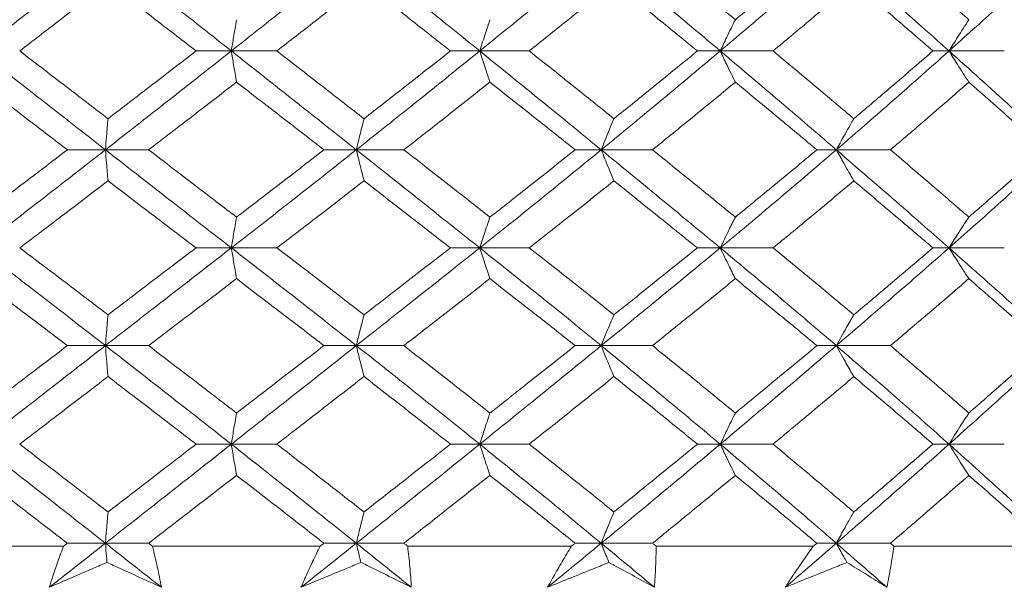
# Model space of a CAD drawing. Header units: inches. Extents: x 1.8 to 28.9, y 1.9 to 20.6.
# Tile 30 of 53: x 16.65 to 17.01, y 9.428 to 9.635. Entities that reach past the tile are written whole.
import ezdxf

# ---------------------------------------------------------------- set-up
doc = ezdxf.new("R2010")
doc.units = ezdxf.units.IN
doc.header["$MEASUREMENT"] = 0

msp = doc.modelspace()

# ---------------------------------------------------------------- linework, layer by layer
at = {"color": 7, "linetype": 'Continuous', "lineweight": 15}
for p, q in [((16.72772, 9.6237), (16.71485, 9.6237)), ((16.72772, 9.6237), (16.74432, 9.6237)), ((16.80769, 9.6237), (16.81839, 9.6237)), ((16.83647, 9.6237), (16.81839, 9.6237)), ((16.90617, 9.6237), (16.89783, 9.6237)), ((16.90617, 9.6237), (16.92545, 9.6237)), ((16.98969, 9.6237), (16.98383, 9.6237)), ((16.98969, 9.6237), (17.00986, 9.6237)), ((16.68175, 9.58761), (16.66786, 9.58761)), ((16.68175, 9.58761), (16.69751, 9.58761)), ((16.77333, 9.58761), (16.76152, 9.58761)), ((16.77333, 9.58761), (16.7907, 9.58761)), ((16.85319, 9.58761), (16.86273, 9.58761)), ((16.88144, 9.58761), (16.86273, 9.58761)), ((16.94855, 9.58761), (16.94143, 9.58761)), ((16.94855, 9.58761), (16.96831, 9.58761)), ((16.72772, 9.55179), (16.71485, 9.55179)), ((16.72772, 9.55179), (16.74432, 9.55179)), ((16.81839, 9.55179), (16.80769, 9.55179)), ((16.81839, 9.55179), (16.83647, 9.55179)), ((16.89783, 9.55179), (16.90617, 9.55179)), ((16.92545, 9.55179), (16.90617, 9.55179)), ((16.98969, 9.55179), (16.98383, 9.55179)), ((16.98969, 9.55179), (17.00986, 9.55179)), ((16.68175, 9.51612), (16.66786, 9.51612)), ((16.68175, 9.51612), (16.69751, 9.51612)), ((16.77333, 9.51612), (16.76152, 9.51612)), ((16.77333, 9.51612), (16.7907, 9.51612)), ((16.86273, 9.51612), (16.85319, 9.51612)), ((16.86273, 9.51612), (16.88144, 9.51612)), ((16.94143, 9.51612), (16.94855, 9.51612)), ((16.96831, 9.51612), (16.94855, 9.51612)), ((16.72772, 9.48015), (16.71485, 9.48015)), ((16.72772, 9.48015), (16.74432, 9.48015)), ((16.81839, 9.48015), (16.80769, 9.48015)), ((16.81839, 9.48015), (16.83647, 9.48015)), ((16.90617, 9.48015), (16.89783, 9.48015)), ((16.90617, 9.48015), (16.92545, 9.48015)), ((16.98383, 9.48015), (16.98969, 9.48015)), ((17.00986, 9.48015), (16.98969, 9.48015)), ((16.66645, 9.44289), (16.60475, 9.44289)), ((16.68175, 9.44398), (16.66786, 9.44398)), ((16.68175, 9.44398), (16.69751, 9.44398)), ((16.76013, 9.44289), (16.69892, 9.44289)), ((16.77333, 9.44398), (16.76152, 9.44398)), ((16.77333, 9.44398), (16.7907, 9.44398)), ((16.85184, 9.44289), (16.79208, 9.44289)), ((16.86273, 9.44398), (16.85319, 9.44398)), ((16.86273, 9.44398), (16.88144, 9.44398)), ((16.94014, 9.44289), (16.88278, 9.44289)), ((16.94855, 9.44398), (16.94143, 9.44398)), ((16.94855, 9.44398), (16.96831, 9.44398)), ((17.02364, 9.44289), (16.96958, 9.44289))]:
    msp.add_line(p, q, dxfattribs=at)
for points, knots in [([(16.68175, 9.65992), (16.67314, 9.65315), (16.65777, 9.64108), (16.64237, 9.62901), (16.6356, 9.6237)], [0, 0, 0, 0, 0.560166, 1, 1, 1, 1]), ([(16.68175, 9.65992), (16.69035, 9.65315), (16.7057, 9.64108), (16.72099, 9.62901), (16.72772, 9.6237)], [0, 0, 0, 0, 0.560166, 1, 1, 1, 1]), ([(16.77333, 9.65992), (16.76484, 9.65315), (16.7497, 9.64108), (16.73443, 9.62901), (16.72772, 9.6237)], [0, 0, 0, 0, 0.560166, 1, 1, 1, 1]), ([(16.77333, 9.65992), (16.78178, 9.65315), (16.79687, 9.64108), (16.81182, 9.62901), (16.81839, 9.6237)], [0, 0, 0, 0, 0.5601662, 1, 1, 1, 1]), ([(16.86273, 9.65992), (16.8545, 9.65315), (16.83982, 9.64108), (16.82494, 9.62901), (16.81839, 9.6237)], [0, 0, 0, 0, 0.560166, 1, 1, 1, 1]), ([(16.86273, 9.65992), (16.8709, 9.65315), (16.8855, 9.64108), (16.89986, 9.62901), (16.90617, 9.6237)], [0, 0, 0, 0, 0.5601662, 1, 1, 1, 1]), ([(16.88144, 9.65992), (16.88712, 9.65529), (16.89726, 9.64702), (16.90728, 9.63875), (16.91169, 9.63511)], [0, 0, 0, 0, 0.560066, 1, 1, 1, 1]), ([(16.94855, 9.65992), (16.94071, 9.65315), (16.92673, 9.64108), (16.91245, 9.62901), (16.90617, 9.6237)], [0, 0, 0, 0, 0.560166, 1, 1, 1, 1]), ([(16.94143, 9.65992), (16.93592, 9.65529), (16.92607, 9.64702), (16.91609, 9.63875), (16.91169, 9.63511)], [0, 0, 0, 0, 0.560066, 1, 1, 1, 1]), ([(16.94855, 9.65992), (16.95632, 9.65315), (16.97019, 9.64108), (16.98373, 9.62901), (16.98969, 9.6237)], [0, 0, 0, 0, 0.560166, 1, 1, 1, 1]), ([(16.96831, 9.65992), (16.97369, 9.65529), (16.98331, 9.64702), (16.99276, 9.63875), (16.99692, 9.63511)], [0, 0, 0, 0, 0.560066, 1, 1, 1, 1]), ([(17.02943, 9.65992), (17.02211, 9.65315), (17.00904, 9.64108), (16.9956, 9.62901), (16.98969, 9.6237)], [0, 0, 0, 0, 0.560166, 1, 1, 1, 1]), ([(16.68269, 9.6485), (16.67668, 9.64387), (16.66594, 9.6356), (16.65518, 9.62734), (16.65045, 9.6237)], [0, 0, 0, 0, 0.560157, 1, 1, 1, 1]), ([(16.68269, 9.6485), (16.6887, 9.64387), (16.69943, 9.6356), (16.71014, 9.62734), (16.71485, 9.6237)], [0, 0, 0, 0, 0.560157, 1, 1, 1, 1]), ([(16.77614, 9.6485), (16.77021, 9.64387), (16.75963, 9.6356), (16.749, 9.62734), (16.74432, 9.6237)], [0, 0, 0, 0, 0.560157, 1, 1, 1, 1]), ([(16.77614, 9.6485), (16.78205, 9.64387), (16.7926, 9.6356), (16.80308, 9.62734), (16.80769, 9.6237)], [0, 0, 0, 0, 0.560157, 1, 1, 1, 1]), ([(16.86736, 9.6485), (16.86162, 9.64387), (16.85137, 9.6356), (16.84102, 9.62734), (16.83647, 9.6237)], [0, 0, 0, 0, 0.560157, 1, 1, 1, 1]), ([(16.86736, 9.6485), (16.87308, 9.64387), (16.88329, 9.6356), (16.89339, 9.62734), (16.89783, 9.6237)], [0, 0, 0, 0, 0.560157, 1, 1, 1, 1]), ([(16.95493, 9.6485), (16.94947, 9.64387), (16.93971, 9.6356), (16.92981, 9.62734), (16.92545, 9.6237)], [0, 0, 0, 0, 0.560157, 1, 1, 1, 1]), ([(16.95493, 9.6485), (16.96037, 9.64387), (16.97007, 9.6356), (16.97963, 9.62734), (16.98383, 9.6237)], [0, 0, 0, 0, 0.560157, 1, 1, 1, 1]), ([(16.7296, 9.63511), (16.72942, 9.63405), (16.72906, 9.63192), (16.72843, 9.62813), (16.72799, 9.62537), (16.72772, 9.6237)], [0, 0, 0, 0, 0.284098, 0.568196, 1, 1, 1, 1]), ([(16.81839, 9.6237), (16.81874, 9.6248), (16.81944, 9.62699), (16.82068, 9.63081), (16.82158, 9.63349), (16.82212, 9.63511)], [0, 0, 0, 0, 0.284098, 0.568196, 1, 1, 1, 1]), ([(16.91169, 9.63511), (16.91117, 9.63405), (16.91011, 9.63192), (16.90827, 9.62813), (16.90696, 9.62537), (16.90617, 9.6237)], [0, 0, 0, 0, 0.284098, 0.568196, 1, 1, 1, 1]), ([(16.99692, 9.63511), (16.99623, 9.63405), (16.99484, 9.63192), (16.99243, 9.62813), (16.99072, 9.62537), (16.98969, 9.6237)], [0, 0, 0, 0, 0.2840981, 0.5681962, 1, 1, 1, 1]), ([(16.6356, 9.6237), (16.64422, 9.61695), (16.65961, 9.6049), (16.67499, 9.59289), (16.68175, 9.58761)], [0, 0, 0, 0, 0.560594, 1, 1, 1, 1]), ([(16.65045, 9.6237), (16.65648, 9.61908), (16.66723, 9.61083), (16.67797, 9.60259), (16.68269, 9.59897)], [0, 0, 0, 0, 0.560356, 1, 1, 1, 1]), ([(16.72772, 9.6237), (16.71915, 9.61695), (16.70388, 9.6049), (16.68851, 9.59289), (16.68175, 9.58761)], [0, 0, 0, 0, 0.560594, 1, 1, 1, 1]), ([(16.71485, 9.6237), (16.70885, 9.61908), (16.69815, 9.61083), (16.68741, 9.60259), (16.68269, 9.59897)], [0, 0, 0, 0, 0.560356, 1, 1, 1, 1]), ([(16.7296, 9.61231), (16.72942, 9.61337), (16.72906, 9.61549), (16.72843, 9.61928), (16.72799, 9.62204), (16.72772, 9.6237)], [0, 0, 0, 0, 0.284211, 0.568422, 1, 1, 1, 1]), ([(16.72772, 9.6237), (16.73627, 9.61695), (16.75151, 9.6049), (16.76667, 9.59289), (16.77333, 9.58761)], [0, 0, 0, 0, 0.560594, 1, 1, 1, 1]), ([(16.74432, 9.6237), (16.75027, 9.61908), (16.7609, 9.61083), (16.77148, 9.60259), (16.77614, 9.59897)], [0, 0, 0, 0, 0.560356, 1, 1, 1, 1]), ([(16.81839, 9.6237), (16.81002, 9.61695), (16.79508, 9.6049), (16.77997, 9.59289), (16.77333, 9.58761)], [0, 0, 0, 0, 0.5605943, 1, 1, 1, 1]), ([(16.80769, 9.6237), (16.80182, 9.61908), (16.79134, 9.61083), (16.78078, 9.60259), (16.77614, 9.59897)], [0, 0, 0, 0, 0.560356, 1, 1, 1, 1]), ([(16.81839, 9.6237), (16.81874, 9.62261), (16.81944, 9.62041), (16.82068, 9.6166), (16.82158, 9.61392), (16.82212, 9.61231)], [0, 0, 0, 0, 0.284211, 0.568422, 1, 1, 1, 1]), ([(16.81839, 9.6237), (16.82672, 9.61695), (16.84159, 9.6049), (16.85627, 9.59289), (16.86273, 9.58761)], [0, 0, 0, 0, 0.5605943, 1, 1, 1, 1]), ([(16.83647, 9.6237), (16.84226, 9.61908), (16.8526, 9.61083), (16.86286, 9.60259), (16.86736, 9.59897)], [0, 0, 0, 0, 0.560356, 1, 1, 1, 1]), ([(16.90617, 9.6237), (16.89813, 9.61695), (16.88377, 9.6049), (16.86915, 9.59289), (16.86273, 9.58761)], [0, 0, 0, 0, 0.560594, 1, 1, 1, 1]), ([(16.89783, 9.6237), (16.89217, 9.61908), (16.88208, 9.61083), (16.87186, 9.60259), (16.86736, 9.59897)], [0, 0, 0, 0, 0.560356, 1, 1, 1, 1]), ([(16.91169, 9.61231), (16.91117, 9.61337), (16.91011, 9.61549), (16.90827, 9.61928), (16.90696, 9.62204), (16.90617, 9.6237)], [0, 0, 0, 0, 0.284211, 0.568422, 1, 1, 1, 1]), ([(16.90617, 9.6237), (16.91416, 9.61695), (16.92842, 9.6049), (16.9424, 9.59289), (16.94855, 9.58761)], [0, 0, 0, 0, 0.5605943, 1, 1, 1, 1]), ([(16.92545, 9.6237), (16.93099, 9.61908), (16.94088, 9.61083), (16.95064, 9.60259), (16.95493, 9.59897)], [0, 0, 0, 0, 0.560356, 1, 1, 1, 1]), ([(16.98969, 9.6237), (16.9821, 9.61695), (16.96855, 9.6049), (16.95465, 9.59289), (16.94855, 9.58761)], [0, 0, 0, 0, 0.5605943, 1, 1, 1, 1]), ([(16.98383, 9.6237), (16.97848, 9.61908), (16.96892, 9.61083), (16.95921, 9.60259), (16.95493, 9.59897)], [0, 0, 0, 0, 0.5603557, 1, 1, 1, 1]), ([(16.99692, 9.61231), (16.99622, 9.61337), (16.99484, 9.61549), (16.99243, 9.61928), (16.99072, 9.62204), (16.98969, 9.6237)], [0, 0, 0, 0, 0.284211, 0.568422, 1, 1, 1, 1]), ([(16.98969, 9.6237), (16.99721, 9.61695), (17.01063, 9.6049), (17.02369, 9.59289), (17.02943, 9.58761)], [0, 0, 0, 0, 0.560594, 1, 1, 1, 1]), ([(16.6356, 9.61231), (16.64163, 9.60769), (16.65238, 9.59945), (16.66313, 9.59123), (16.66786, 9.58761)], [0, 0, 0, 0, 0.560447, 1, 1, 1, 1]), ([(16.7296, 9.61231), (16.72362, 9.60769), (16.71294, 9.59945), (16.70222, 9.59123), (16.69751, 9.58761)], [0, 0, 0, 0, 0.560447, 1, 1, 1, 1]), ([(16.7296, 9.61231), (16.73557, 9.60769), (16.74623, 9.59945), (16.75685, 9.59123), (16.76152, 9.58761)], [0, 0, 0, 0, 0.560447, 1, 1, 1, 1]), ([(16.82212, 9.61231), (16.81627, 9.60769), (16.80584, 9.59945), (16.79532, 9.59123), (16.7907, 9.58761)], [0, 0, 0, 0, 0.560447, 1, 1, 1, 1]), ([(16.82212, 9.61231), (16.82794, 9.60769), (16.83834, 9.59945), (16.84866, 9.59123), (16.85319, 9.58761)], [0, 0, 0, 0, 0.560447, 1, 1, 1, 1]), ([(16.91169, 9.61231), (16.90608, 9.60769), (16.89606, 9.59945), (16.88591, 9.59123), (16.88144, 9.58761)], [0, 0, 0, 0, 0.560447, 1, 1, 1, 1]), ([(16.91169, 9.61231), (16.91728, 9.60769), (16.92725, 9.59945), (16.9371, 9.59123), (16.94143, 9.58761)], [0, 0, 0, 0, 0.560447, 1, 1, 1, 1]), ([(16.99692, 9.61231), (16.99162, 9.60769), (16.98217, 9.59945), (16.97254, 9.59123), (16.96831, 9.58761)], [0, 0, 0, 0, 0.560447, 1, 1, 1, 1]), ([(16.99692, 9.61231), (17.00218, 9.60769), (17.01157, 9.59945), (17.0208, 9.59123), (17.02485, 9.58761)], [0, 0, 0, 0, 0.560447, 1, 1, 1, 1]), ([(16.68269, 9.59897), (16.6826, 9.5979), (16.68242, 9.59578), (16.68211, 9.59201), (16.68189, 9.58926), (16.68175, 9.58761)], [0, 0, 0, 0, 0.284599, 0.569198, 1, 1, 1, 1]), ([(16.77614, 9.59897), (16.77587, 9.5979), (16.77533, 9.59578), (16.77439, 9.59201), (16.77373, 9.58926), (16.77333, 9.58761)], [0, 0, 0, 0, 0.284599, 0.569198, 1, 1, 1, 1]), ([(16.86273, 9.58761), (16.86316, 9.5887), (16.86404, 9.59089), (16.86558, 9.59469), (16.86669, 9.59736), (16.86736, 9.59897)], [0, 0, 0, 0, 0.284599, 0.569198, 1, 1, 1, 1]), ([(16.95493, 9.59897), (16.95432, 9.5979), (16.9531, 9.59578), (16.95097, 9.59201), (16.94946, 9.58926), (16.94855, 9.58761)], [0, 0, 0, 0, 0.284599, 0.569198, 1, 1, 1, 1]), ([(16.68175, 9.58761), (16.67314, 9.5809), (16.65778, 9.56893), (16.64237, 9.55702), (16.6356, 9.55179)], [0, 0, 0, 0, 0.5610212, 1, 1, 1, 1]), ([(16.66786, 9.58761), (16.66184, 9.58301), (16.6511, 9.57481), (16.64033, 9.56663), (16.6356, 9.56304)], [0, 0, 0, 0, 0.560645, 1, 1, 1, 1]), ([(16.68269, 9.57628), (16.6826, 9.57734), (16.68242, 9.57946), (16.68211, 9.58322), (16.68189, 9.58596), (16.68175, 9.58761)], [0, 0, 0, 0, 0.284841, 0.569681, 1, 1, 1, 1]), ([(16.68175, 9.58761), (16.69036, 9.5809), (16.70569, 9.56893), (16.721, 9.55702), (16.72772, 9.55179)], [0, 0, 0, 0, 0.561021, 1, 1, 1, 1]), ([(16.69751, 9.58761), (16.70351, 9.58301), (16.71422, 9.57481), (16.7249, 9.56663), (16.7296, 9.56304)], [0, 0, 0, 0, 0.560645, 1, 1, 1, 1]), ([(16.77333, 9.58761), (16.76484, 9.5809), (16.74971, 9.56893), (16.73443, 9.55702), (16.72772, 9.55179)], [0, 0, 0, 0, 0.561021, 1, 1, 1, 1]), ([(16.76152, 9.58761), (16.75557, 9.58301), (16.74497, 9.57481), (16.73429, 9.56663), (16.7296, 9.56304)], [0, 0, 0, 0, 0.560645, 1, 1, 1, 1]), ([(16.77614, 9.57628), (16.77587, 9.57734), (16.77533, 9.57946), (16.77439, 9.58322), (16.77373, 9.58596), (16.77333, 9.58761)], [0, 0, 0, 0, 0.284841, 0.569681, 1, 1, 1, 1]), ([(16.77333, 9.58761), (16.78178, 9.5809), (16.79686, 9.56893), (16.81182, 9.55702), (16.81839, 9.55179)], [0, 0, 0, 0, 0.561021, 1, 1, 1, 1]), ([(16.7907, 9.58761), (16.79659, 9.58301), (16.80709, 9.57481), (16.81753, 9.56663), (16.82212, 9.56304)], [0, 0, 0, 0, 0.560645, 1, 1, 1, 1]), ([(16.86273, 9.58761), (16.8545, 9.5809), (16.83984, 9.56893), (16.82493, 9.55702), (16.81839, 9.55179)], [0, 0, 0, 0, 0.561021, 1, 1, 1, 1]), ([(16.85319, 9.58761), (16.84741, 9.58301), (16.83711, 9.57481), (16.82669, 9.56663), (16.82212, 9.56304)], [0, 0, 0, 0, 0.560645, 1, 1, 1, 1]), ([(16.86273, 9.58761), (16.86316, 9.58652), (16.86404, 9.58433), (16.86558, 9.58054), (16.86669, 9.57788), (16.86736, 9.57628)], [0, 0, 0, 0, 0.284841, 0.569681, 1, 1, 1, 1]), ([(16.86273, 9.58761), (16.87091, 9.5809), (16.88549, 9.56893), (16.89986, 9.55702), (16.90617, 9.55179)], [0, 0, 0, 0, 0.5610212, 1, 1, 1, 1]), ([(16.88144, 9.58761), (16.88712, 9.58301), (16.89726, 9.57481), (16.90729, 9.56663), (16.91169, 9.56304)], [0, 0, 0, 0, 0.560645, 1, 1, 1, 1]), ([(16.94855, 9.58761), (16.94071, 9.5809), (16.92674, 9.56893), (16.91245, 9.55702), (16.90617, 9.55179)], [0, 0, 0, 0, 0.561021, 1, 1, 1, 1]), ([(16.94143, 9.58761), (16.93592, 9.58301), (16.92607, 9.57481), (16.91608, 9.56663), (16.91169, 9.56304)], [0, 0, 0, 0, 0.560645, 1, 1, 1, 1]), ([(16.95493, 9.57628), (16.95432, 9.57734), (16.9531, 9.57946), (16.95097, 9.58322), (16.94946, 9.58596), (16.94855, 9.58761)], [0, 0, 0, 0, 0.284841, 0.569681, 1, 1, 1, 1]), ([(16.94855, 9.58761), (16.95632, 9.5809), (16.97018, 9.56893), (16.98374, 9.55702), (16.98969, 9.55179)], [0, 0, 0, 0, 0.5610212, 1, 1, 1, 1]), ([(16.96831, 9.58761), (16.9737, 9.58301), (16.9833, 9.57481), (16.99276, 9.56663), (16.99692, 9.56304)], [0, 0, 0, 0, 0.560645, 1, 1, 1, 1]), ([(17.02943, 9.58761), (17.02211, 9.5809), (17.00905, 9.56893), (16.9956, 9.55702), (16.98969, 9.55179)], [0, 0, 0, 0, 0.561021, 1, 1, 1, 1]), ([(17.02485, 9.58761), (17.01968, 9.58301), (17.01046, 9.57481), (17.00105, 9.56663), (16.99692, 9.56304)], [0, 0, 0, 0, 0.560645, 1, 1, 1, 1]), ([(16.68269, 9.57628), (16.67668, 9.5717), (16.66595, 9.56352), (16.65518, 9.55537), (16.65045, 9.55179)], [0, 0, 0, 0, 0.560736, 1, 1, 1, 1]), ([(16.68269, 9.57628), (16.68871, 9.5717), (16.69943, 9.56352), (16.71014, 9.55537), (16.71485, 9.55179)], [0, 0, 0, 0, 0.560736, 1, 1, 1, 1]), ([(16.77614, 9.57628), (16.77021, 9.5717), (16.75964, 9.56352), (16.74899, 9.55537), (16.74432, 9.55179)], [0, 0, 0, 0, 0.560736, 1, 1, 1, 1]), ([(16.77614, 9.57628), (16.78205, 9.5717), (16.79259, 9.56352), (16.80309, 9.55537), (16.80769, 9.55179)], [0, 0, 0, 0, 0.560736, 1, 1, 1, 1]), ([(16.86736, 9.57628), (16.86162, 9.5717), (16.85138, 9.56352), (16.84102, 9.55537), (16.83647, 9.55179)], [0, 0, 0, 0, 0.560736, 1, 1, 1, 1]), ([(16.86736, 9.57628), (16.87308, 9.5717), (16.88328, 9.56352), (16.89339, 9.55537), (16.89783, 9.55179)], [0, 0, 0, 0, 0.560736, 1, 1, 1, 1]), ([(16.95493, 9.57628), (16.94947, 9.5717), (16.93971, 9.56352), (16.9298, 9.55537), (16.92545, 9.55179)], [0, 0, 0, 0, 0.560736, 1, 1, 1, 1]), ([(16.95493, 9.57628), (16.96037, 9.5717), (16.97007, 9.56352), (16.97963, 9.55537), (16.98383, 9.55179)], [0, 0, 0, 0, 0.560736, 1, 1, 1, 1]), ([(16.7296, 9.56304), (16.72942, 9.56199), (16.72906, 9.55988), (16.72843, 9.55614), (16.72799, 9.55342), (16.72772, 9.55179)], [0, 0, 0, 0, 0.285509, 0.571018, 1, 1, 1, 1]), ([(16.82212, 9.56304), (16.82176, 9.56199), (16.82104, 9.55988), (16.8198, 9.55614), (16.81892, 9.55342), (16.81839, 9.55179)], [0, 0, 0, 0, 0.285509, 0.571018, 1, 1, 1, 1]), ([(16.90617, 9.55179), (16.90669, 9.55287), (16.90773, 9.55505), (16.90957, 9.55881), (16.9109, 9.56145), (16.91169, 9.56304)], [0, 0, 0, 0, 0.2855093, 0.5710185, 1, 1, 1, 1]), ([(16.99692, 9.56304), (16.99622, 9.56199), (16.99484, 9.55988), (16.99242, 9.55614), (16.99071, 9.55342), (16.98969, 9.55179)], [0, 0, 0, 0, 0.285509, 0.571018, 1, 1, 1, 1]), ([(16.6356, 9.55179), (16.64422, 9.54515), (16.65963, 9.53329), (16.67498, 9.52138), (16.68175, 9.51612)], [0, 0, 0, 0, 0.5590747, 1, 1, 1, 1]), ([(16.65045, 9.55179), (16.65647, 9.54724), (16.66723, 9.53912), (16.67797, 9.53098), (16.68269, 9.5274)], [0, 0, 0, 0, 0.559555, 1, 1, 1, 1]), ([(16.72772, 9.55179), (16.71916, 9.54515), (16.70385, 9.53329), (16.68851, 9.52138), (16.68175, 9.51612)], [0, 0, 0, 0, 0.559075, 1, 1, 1, 1]), ([(16.71485, 9.55179), (16.70885, 9.54724), (16.69814, 9.53912), (16.68742, 9.53098), (16.68269, 9.5274)], [0, 0, 0, 0, 0.559555, 1, 1, 1, 1]), ([(16.7296, 9.54057), (16.72942, 9.54162), (16.72906, 9.54372), (16.72843, 9.54745), (16.72799, 9.55016), (16.72772, 9.55179)], [0, 0, 0, 0, 0.285861, 0.571724, 1, 1, 1, 1]), ([(16.72772, 9.55179), (16.73626, 9.54515), (16.75153, 9.53329), (16.76666, 9.52138), (16.77333, 9.51612)], [0, 0, 0, 0, 0.5590747, 1, 1, 1, 1]), ([(16.74432, 9.55179), (16.75027, 9.54724), (16.76091, 9.53912), (16.77148, 9.53098), (16.77614, 9.5274)], [0, 0, 0, 0, 0.559555, 1, 1, 1, 1]), ([(16.81839, 9.55179), (16.81002, 9.54515), (16.79506, 9.53329), (16.77998, 9.52138), (16.77333, 9.51612)], [0, 0, 0, 0, 0.559075, 1, 1, 1, 1]), ([(16.80769, 9.55179), (16.80182, 9.54724), (16.79133, 9.53912), (16.78078, 9.53098), (16.77614, 9.5274)], [0, 0, 0, 0, 0.559555, 1, 1, 1, 1]), ([(16.82212, 9.54057), (16.82176, 9.54162), (16.82104, 9.54372), (16.8198, 9.54745), (16.81892, 9.55016), (16.81839, 9.55179)], [0, 0, 0, 0, 0.2858615, 0.5717236, 1, 1, 1, 1]), ([(16.81839, 9.55179), (16.82671, 9.54515), (16.84161, 9.53329), (16.85627, 9.52138), (16.86273, 9.51612)], [0, 0, 0, 0, 0.559075, 1, 1, 1, 1]), ([(16.83647, 9.55179), (16.84226, 9.54724), (16.85261, 9.53912), (16.86285, 9.53098), (16.86736, 9.5274)], [0, 0, 0, 0, 0.559555, 1, 1, 1, 1]), ([(16.90617, 9.55179), (16.89813, 9.54515), (16.88375, 9.53329), (16.86916, 9.52138), (16.86273, 9.51612)], [0, 0, 0, 0, 0.559075, 1, 1, 1, 1]), ([(16.89783, 9.55179), (16.89217, 9.54724), (16.88207, 9.53912), (16.87186, 9.53098), (16.86736, 9.5274)], [0, 0, 0, 0, 0.559555, 1, 1, 1, 1]), ([(16.90617, 9.55179), (16.90669, 9.5507), (16.90774, 9.54853), (16.90957, 9.54478), (16.9109, 9.54215), (16.91169, 9.54057)], [0, 0, 0, 0, 0.285862, 0.571724, 1, 1, 1, 1]), ([(16.90617, 9.55179), (16.91416, 9.54515), (16.92844, 9.53329), (16.94239, 9.52138), (16.94855, 9.51612)], [0, 0, 0, 0, 0.559075, 1, 1, 1, 1]), ([(16.92545, 9.55179), (16.93099, 9.54724), (16.94089, 9.53912), (16.95064, 9.53098), (16.95493, 9.5274)], [0, 0, 0, 0, 0.559555, 1, 1, 1, 1]), ([(16.98969, 9.55179), (16.9821, 9.54515), (16.96853, 9.53329), (16.95466, 9.52138), (16.94855, 9.51612)], [0, 0, 0, 0, 0.559075, 1, 1, 1, 1]), ([(16.98383, 9.55179), (16.97848, 9.54724), (16.96892, 9.53912), (16.95921, 9.53098), (16.95493, 9.5274)], [0, 0, 0, 0, 0.559555, 1, 1, 1, 1]), ([(16.99692, 9.54057), (16.99622, 9.54162), (16.99483, 9.54372), (16.99242, 9.54745), (16.99071, 9.55016), (16.98969, 9.55179)], [0, 0, 0, 0, 0.2858615, 0.5717236, 1, 1, 1, 1]), ([(16.98969, 9.55179), (16.9972, 9.54515), (17.01064, 9.53329), (17.02368, 9.52138), (17.02943, 9.51612)], [0, 0, 0, 0, 0.559075, 1, 1, 1, 1]), ([(16.6356, 9.54057), (16.64162, 9.53602), (16.65239, 9.52789), (16.66313, 9.51972), (16.66786, 9.51612)], [0, 0, 0, 0, 0.559215, 1, 1, 1, 1]), ([(16.7296, 9.54057), (16.72362, 9.53602), (16.71293, 9.52789), (16.70223, 9.51972), (16.69751, 9.51612)], [0, 0, 0, 0, 0.559215, 1, 1, 1, 1]), ([(16.7296, 9.54057), (16.73557, 9.53602), (16.74624, 9.52789), (16.75685, 9.51972), (16.76152, 9.51612)], [0, 0, 0, 0, 0.559215, 1, 1, 1, 1]), ([(16.82212, 9.54057), (16.81628, 9.53602), (16.80583, 9.52789), (16.79533, 9.51972), (16.7907, 9.51612)], [0, 0, 0, 0, 0.559215, 1, 1, 1, 1]), ([(16.82212, 9.54057), (16.82794, 9.53602), (16.83835, 9.52789), (16.84865, 9.51972), (16.85319, 9.51612)], [0, 0, 0, 0, 0.559215, 1, 1, 1, 1]), ([(16.91169, 9.54057), (16.90608, 9.53602), (16.89605, 9.52789), (16.88591, 9.51972), (16.88144, 9.51612)], [0, 0, 0, 0, 0.559215, 1, 1, 1, 1]), ([(16.91169, 9.54057), (16.91728, 9.53602), (16.92727, 9.52789), (16.9371, 9.51972), (16.94143, 9.51612)], [0, 0, 0, 0, 0.559215, 1, 1, 1, 1]), ([(16.99692, 9.54057), (16.99162, 9.53602), (16.98215, 9.52789), (16.97255, 9.51972), (16.96831, 9.51612)], [0, 0, 0, 0, 0.559215, 1, 1, 1, 1]), ([(16.99692, 9.54057), (17.00217, 9.53602), (17.01158, 9.52789), (17.02079, 9.51972), (17.02485, 9.51612)], [0, 0, 0, 0, 0.559215, 1, 1, 1, 1]), ([(16.68269, 9.5274), (16.6826, 9.52634), (16.68242, 9.52424), (16.68211, 9.52049), (16.68188, 9.51776), (16.68175, 9.51612)], [0, 0, 0, 0, 0.285309, 0.570618, 1, 1, 1, 1]), ([(16.77614, 9.5274), (16.77587, 9.52634), (16.77533, 9.52424), (16.77439, 9.52049), (16.77372, 9.51776), (16.77333, 9.51612)], [0, 0, 0, 0, 0.2853089, 0.5706178, 1, 1, 1, 1]), ([(16.86736, 9.5274), (16.86692, 9.52634), (16.86603, 9.52424), (16.86448, 9.52049), (16.86339, 9.51776), (16.86273, 9.51612)], [0, 0, 0, 0, 0.285309, 0.570618, 1, 1, 1, 1]), ([(16.94855, 9.51612), (16.94915, 9.51721), (16.95035, 9.51939), (16.95248, 9.52316), (16.95401, 9.52581), (16.95493, 9.5274)], [0, 0, 0, 0, 0.285309, 0.570618, 1, 1, 1, 1]), ([(16.68175, 9.51612), (16.67315, 9.50943), (16.65776, 9.49746), (16.64238, 9.48544), (16.6356, 9.48015)], [0, 0, 0, 0, 0.559203, 1, 1, 1, 1]), ([(16.66786, 9.51612), (16.66184, 9.51154), (16.65108, 9.50335), (16.64034, 9.49513), (16.6356, 9.49151)], [0, 0, 0, 0, 0.559413, 1, 1, 1, 1]), ([(16.68269, 9.50481), (16.6826, 9.50587), (16.68242, 9.50799), (16.68211, 9.51175), (16.68189, 9.51448), (16.68175, 9.51612)], [0, 0, 0, 0, 0.285003, 0.570006, 1, 1, 1, 1]), ([(16.68175, 9.51612), (16.69035, 9.50943), (16.70572, 9.49746), (16.72099, 9.48544), (16.72772, 9.48015)], [0, 0, 0, 0, 0.559203, 1, 1, 1, 1]), ([(16.69751, 9.51612), (16.70351, 9.51154), (16.71423, 9.50335), (16.7249, 9.49513), (16.7296, 9.49151)], [0, 0, 0, 0, 0.559413, 1, 1, 1, 1]), ([(16.77333, 9.51612), (16.76485, 9.50943), (16.74968, 9.49746), (16.73444, 9.48544), (16.72772, 9.48015)], [0, 0, 0, 0, 0.559203, 1, 1, 1, 1]), ([(16.76152, 9.51612), (16.75558, 9.51154), (16.74495, 9.50335), (16.7343, 9.49513), (16.7296, 9.49151)], [0, 0, 0, 0, 0.559413, 1, 1, 1, 1]), ([(16.77614, 9.50481), (16.77587, 9.50587), (16.77533, 9.50799), (16.77439, 9.51175), (16.77373, 9.51448), (16.77333, 9.51612)], [0, 0, 0, 0, 0.285003, 0.570006, 1, 1, 1, 1]), ([(16.77333, 9.51612), (16.78178, 9.50943), (16.79689, 9.49746), (16.81181, 9.48544), (16.81839, 9.48015)], [0, 0, 0, 0, 0.559203, 1, 1, 1, 1]), ([(16.7907, 9.51612), (16.79658, 9.51154), (16.8071, 9.50335), (16.81753, 9.49513), (16.82212, 9.49151)], [0, 0, 0, 0, 0.559413, 1, 1, 1, 1]), ([(16.86273, 9.51612), (16.85451, 9.50943), (16.83981, 9.49746), (16.82494, 9.48544), (16.81839, 9.48015)], [0, 0, 0, 0, 0.559203, 1, 1, 1, 1]), ([(16.85319, 9.51612), (16.84742, 9.51154), (16.8371, 9.50335), (16.8267, 9.49513), (16.82212, 9.49151)], [0, 0, 0, 0, 0.559413, 1, 1, 1, 1]), ([(16.86736, 9.50481), (16.86692, 9.50587), (16.86603, 9.50799), (16.86448, 9.51175), (16.86339, 9.51448), (16.86273, 9.51612)], [0, 0, 0, 0, 0.285003, 0.570006, 1, 1, 1, 1]), ([(16.86273, 9.51612), (16.8709, 9.50943), (16.88551, 9.49746), (16.89985, 9.48544), (16.90617, 9.48015)], [0, 0, 0, 0, 0.559203, 1, 1, 1, 1]), ([(16.88144, 9.51612), (16.88712, 9.51154), (16.89727, 9.50335), (16.90728, 9.49513), (16.91169, 9.49151)], [0, 0, 0, 0, 0.559413, 1, 1, 1, 1]), ([(16.94855, 9.51612), (16.94072, 9.50943), (16.92672, 9.49746), (16.91246, 9.48544), (16.90617, 9.48015)], [0, 0, 0, 0, 0.559203, 1, 1, 1, 1]), ([(16.94143, 9.51612), (16.93592, 9.51154), (16.92606, 9.50335), (16.91609, 9.49513), (16.91169, 9.49151)], [0, 0, 0, 0, 0.559413, 1, 1, 1, 1]), ([(16.94855, 9.51612), (16.94915, 9.51503), (16.95035, 9.51285), (16.95248, 9.50907), (16.95401, 9.50641), (16.95493, 9.50481)], [0, 0, 0, 0, 0.285003, 0.5700061, 1, 1, 1, 1]), ([(16.94855, 9.51612), (16.95631, 9.50943), (16.9702, 9.49746), (16.98373, 9.48544), (16.98969, 9.48015)], [0, 0, 0, 0, 0.559203, 1, 1, 1, 1]), ([(16.96831, 9.51612), (16.97369, 9.51154), (16.98331, 9.50335), (16.99275, 9.49513), (16.99692, 9.49151)], [0, 0, 0, 0, 0.559413, 1, 1, 1, 1]), ([(17.02943, 9.51612), (17.02212, 9.50943), (17.00903, 9.49746), (16.99561, 9.48544), (16.98969, 9.48015)], [0, 0, 0, 0, 0.559203, 1, 1, 1, 1]), ([(17.02485, 9.51612), (17.01968, 9.51154), (17.01045, 9.50335), (17.00105, 9.49513), (16.99692, 9.49151)], [0, 0, 0, 0, 0.559413, 1, 1, 1, 1]), ([(16.68269, 9.50481), (16.67668, 9.50022), (16.66593, 9.492), (16.65519, 9.48377), (16.65045, 9.48015)], [0, 0, 0, 0, 0.559504, 1, 1, 1, 1]), ([(16.68269, 9.50481), (16.6887, 9.50022), (16.69944, 9.492), (16.71013, 9.48377), (16.71485, 9.48015)], [0, 0, 0, 0, 0.559504, 1, 1, 1, 1]), ([(16.77614, 9.50481), (16.77021, 9.50022), (16.75963, 9.492), (16.749, 9.48377), (16.74432, 9.48015)], [0, 0, 0, 0, 0.559504, 1, 1, 1, 1]), ([(16.77614, 9.50481), (16.78205, 9.50022), (16.79261, 9.492), (16.80308, 9.48377), (16.80769, 9.48015)], [0, 0, 0, 0, 0.559504, 1, 1, 1, 1]), ([(16.86736, 9.50481), (16.86162, 9.50022), (16.85137, 9.492), (16.84102, 9.48377), (16.83647, 9.48015)], [0, 0, 0, 0, 0.559504, 1, 1, 1, 1]), ([(16.86736, 9.50481), (16.87308, 9.50022), (16.8833, 9.492), (16.89339, 9.48377), (16.89783, 9.48015)], [0, 0, 0, 0, 0.559504, 1, 1, 1, 1]), ([(16.95493, 9.50481), (16.94947, 9.50022), (16.9397, 9.492), (16.92981, 9.48377), (16.92545, 9.48015)], [0, 0, 0, 0, 0.559504, 1, 1, 1, 1]), ([(16.95493, 9.50481), (16.96037, 9.50022), (16.97008, 9.492), (16.97962, 9.48377), (16.98383, 9.48015)], [0, 0, 0, 0, 0.559504, 1, 1, 1, 1]), ([(16.7296, 9.49151), (16.72942, 9.49045), (16.72906, 9.48833), (16.72843, 9.48456), (16.72799, 9.4818), (16.72772, 9.48015)], [0, 0, 0, 0, 0.2844746, 0.5689492, 1, 1, 1, 1]), ([(16.82212, 9.49151), (16.82176, 9.49045), (16.82105, 9.48833), (16.8198, 9.48456), (16.81892, 9.4818), (16.81839, 9.48015)], [0, 0, 0, 0, 0.284475, 0.568949, 1, 1, 1, 1]), ([(16.91169, 9.49151), (16.91117, 9.49045), (16.91011, 9.48833), (16.90826, 9.48456), (16.90696, 9.4818), (16.90617, 9.48015)], [0, 0, 0, 0, 0.284475, 0.568949, 1, 1, 1, 1]), ([(16.98969, 9.48015), (16.99037, 9.48124), (16.99173, 9.48343), (16.99413, 9.48723), (16.99587, 9.48991), (16.99692, 9.49151)], [0, 0, 0, 0, 0.2844747, 0.5689494, 1, 1, 1, 1]), ([(16.6356, 9.48015), (16.64422, 9.4734), (16.65962, 9.46136), (16.67499, 9.44929), (16.68175, 9.44398)], [0, 0, 0, 0, 0.559631, 1, 1, 1, 1]), ([(16.65045, 9.48015), (16.65647, 9.47553), (16.66723, 9.46728), (16.67797, 9.45903), (16.68269, 9.45539)], [0, 0, 0, 0, 0.5597029, 1, 1, 1, 1]), ([(16.72772, 9.48015), (16.71916, 9.4734), (16.70386, 9.46136), (16.68851, 9.44929), (16.68175, 9.44398)], [0, 0, 0, 0, 0.5596306, 1, 1, 1, 1]), ([(16.71485, 9.48015), (16.70885, 9.47553), (16.69815, 9.46728), (16.68742, 9.45903), (16.68269, 9.45539)], [0, 0, 0, 0, 0.559703, 1, 1, 1, 1]), ([(16.7296, 9.46876), (16.72942, 9.46982), (16.72906, 9.47195), (16.72843, 9.47573), (16.72799, 9.47849), (16.72772, 9.48015)], [0, 0, 0, 0, 0.284297, 0.568594, 1, 1, 1, 1]), ([(16.72772, 9.48015), (16.73626, 9.4734), (16.75153, 9.46136), (16.76666, 9.44929), (16.77333, 9.44398)], [0, 0, 0, 0, 0.559631, 1, 1, 1, 1]), ([(16.74432, 9.48015), (16.75027, 9.47553), (16.76091, 9.46728), (16.77148, 9.45903), (16.77614, 9.45539)], [0, 0, 0, 0, 0.559703, 1, 1, 1, 1]), ([(16.81839, 9.48015), (16.81002, 9.4734), (16.79507, 9.46136), (16.77997, 9.44929), (16.77333, 9.44398)], [0, 0, 0, 0, 0.559631, 1, 1, 1, 1]), ([(16.80769, 9.48015), (16.80182, 9.47553), (16.79134, 9.46728), (16.78078, 9.45903), (16.77614, 9.45539)], [0, 0, 0, 0, 0.559703, 1, 1, 1, 1]), ([(16.82212, 9.46876), (16.82176, 9.46982), (16.82105, 9.47195), (16.8198, 9.47573), (16.81892, 9.47849), (16.81839, 9.48015)], [0, 0, 0, 0, 0.284297, 0.568594, 1, 1, 1, 1]), ([(16.81839, 9.48015), (16.82672, 9.4734), (16.8416, 9.46136), (16.85627, 9.44929), (16.86273, 9.44398)], [0, 0, 0, 0, 0.5596306, 1, 1, 1, 1]), ([(16.83647, 9.48015), (16.84226, 9.47553), (16.85261, 9.46728), (16.86285, 9.45903), (16.86736, 9.45539)], [0, 0, 0, 0, 0.559703, 1, 1, 1, 1]), ([(16.90617, 9.48015), (16.89813, 9.4734), (16.88376, 9.46136), (16.86916, 9.44929), (16.86273, 9.44398)], [0, 0, 0, 0, 0.559631, 1, 1, 1, 1]), ([(16.89783, 9.48015), (16.89217, 9.47553), (16.88207, 9.46728), (16.87186, 9.45903), (16.86736, 9.45539)], [0, 0, 0, 0, 0.559703, 1, 1, 1, 1]), ([(16.91169, 9.46876), (16.91117, 9.46982), (16.91011, 9.47195), (16.90827, 9.47573), (16.90696, 9.47849), (16.90617, 9.48015)], [0, 0, 0, 0, 0.284297, 0.568594, 1, 1, 1, 1]), ([(16.90617, 9.48015), (16.91416, 9.4734), (16.92843, 9.46136), (16.9424, 9.44929), (16.94855, 9.44398)], [0, 0, 0, 0, 0.559631, 1, 1, 1, 1]), ([(16.92545, 9.48015), (16.93099, 9.47553), (16.94089, 9.46728), (16.95064, 9.45903), (16.95493, 9.45539)], [0, 0, 0, 0, 0.559703, 1, 1, 1, 1]), ([(16.98969, 9.48015), (16.9821, 9.4734), (16.96854, 9.46136), (16.95466, 9.44929), (16.94855, 9.44398)], [0, 0, 0, 0, 0.559631, 1, 1, 1, 1]), ([(16.98383, 9.48015), (16.97848, 9.47553), (16.96892, 9.46728), (16.95921, 9.45903), (16.95493, 9.45539)], [0, 0, 0, 0, 0.559703, 1, 1, 1, 1]), ([(16.98969, 9.48015), (16.99037, 9.47905), (16.99173, 9.47686), (16.99413, 9.47305), (16.99587, 9.47037), (16.99692, 9.46876)], [0, 0, 0, 0, 0.2842973, 0.5685945, 1, 1, 1, 1]), ([(16.98969, 9.48015), (16.99721, 9.4734), (17.01064, 9.46136), (17.02369, 9.44929), (17.02943, 9.44398)], [0, 0, 0, 0, 0.559631, 1, 1, 1, 1]), ([(16.6356, 9.46876), (16.64162, 9.46414), (16.65238, 9.45588), (16.66313, 9.44761), (16.66786, 9.44398)], [0, 0, 0, 0, 0.559794, 1, 1, 1, 1]), ([(16.7296, 9.46876), (16.72362, 9.46414), (16.71294, 9.45588), (16.70222, 9.44761), (16.69751, 9.44398)], [0, 0, 0, 0, 0.559794, 1, 1, 1, 1]), ([(16.7296, 9.46876), (16.73557, 9.46414), (16.74624, 9.45588), (16.75685, 9.44761), (16.76152, 9.44398)], [0, 0, 0, 0, 0.559794, 1, 1, 1, 1]), ([(16.82212, 9.46876), (16.81627, 9.46414), (16.80584, 9.45588), (16.79533, 9.44761), (16.7907, 9.44398)], [0, 0, 0, 0, 0.559794, 1, 1, 1, 1]), ([(16.82212, 9.46876), (16.82794, 9.46414), (16.83835, 9.45588), (16.84865, 9.44761), (16.85319, 9.44398)], [0, 0, 0, 0, 0.559794, 1, 1, 1, 1]), ([(16.91169, 9.46876), (16.90608, 9.46414), (16.89605, 9.45588), (16.88591, 9.44761), (16.88144, 9.44398)], [0, 0, 0, 0, 0.559794, 1, 1, 1, 1]), ([(16.91169, 9.46876), (16.91728, 9.46414), (16.92726, 9.45588), (16.9371, 9.44761), (16.94143, 9.44398)], [0, 0, 0, 0, 0.559794, 1, 1, 1, 1]), ([(16.99692, 9.46876), (16.99162, 9.46414), (16.98216, 9.45588), (16.97254, 9.44761), (16.96831, 9.44398)], [0, 0, 0, 0, 0.559794, 1, 1, 1, 1]), ([(16.99692, 9.46876), (17.00218, 9.46414), (17.01157, 9.45588), (17.02079, 9.44761), (17.02485, 9.44398)], [0, 0, 0, 0, 0.559794, 1, 1, 1, 1]), ([(16.68269, 9.45539), (16.6826, 9.45433), (16.68242, 9.4522), (16.68211, 9.44841), (16.68189, 9.44564), (16.68175, 9.44398)], [0, 0, 0, 0, 0.28405, 0.568101, 1, 1, 1, 1]), ([(16.77614, 9.45539), (16.77587, 9.45433), (16.77533, 9.4522), (16.77439, 9.44841), (16.77373, 9.44564), (16.77333, 9.44398)], [0, 0, 0, 0, 0.28405, 0.568101, 1, 1, 1, 1]), ([(16.86736, 9.45539), (16.86692, 9.45433), (16.86603, 9.4522), (16.86449, 9.44841), (16.86339, 9.44564), (16.86273, 9.44398)], [0, 0, 0, 0, 0.28405, 0.568101, 1, 1, 1, 1]), ([(16.95493, 9.45539), (16.95432, 9.45433), (16.9531, 9.4522), (16.95097, 9.44841), (16.94946, 9.44564), (16.94855, 9.44398)], [0, 0, 0, 0, 0.28405, 0.568101, 1, 1, 1, 1]), ([(16.68175, 9.44398), (16.67793, 9.44097), (16.67111, 9.43561), (16.66428, 9.43025), (16.66127, 9.42789)], [0, 0, 0, 0, 0.559972, 1, 1, 1, 1]), ([(16.66127, 9.42789), (16.66167, 9.42914), (16.66266, 9.43228), (16.66436, 9.43728), (16.66575, 9.44102), (16.66645, 9.44289)], [0, 0, 0, 0, 0.249909, 0.624893, 1, 1, 1, 1]), ([(16.66786, 9.44398), (16.6676, 9.44377), (16.66713, 9.44341), (16.66666, 9.44305), (16.66645, 9.44289)], [0, 0, 0, 0, 0.559995, 1, 1, 1, 1]), ([(16.68175, 9.44398), (16.68557, 9.44097), (16.69239, 9.43561), (16.6992, 9.43025), (16.70219, 9.42789)], [0, 0, 0, 0, 0.559972, 1, 1, 1, 1]), ([(16.68232, 9.43698), (16.68227, 9.43765), (16.68208, 9.43996), (16.68189, 9.44231), (16.68175, 9.44398)], [0, 0, 0, 0, 0.289943, 1, 1, 1, 1]), ([(16.69751, 9.44398), (16.69777, 9.44377), (16.69824, 9.44341), (16.69871, 9.44305), (16.69892, 9.44289)], [0, 0, 0, 0, 0.559995, 1, 1, 1, 1]), ([(16.69892, 9.44289), (16.69952, 9.4404), (16.70044, 9.43666), (16.70149, 9.43166), (16.70196, 9.42915), (16.70219, 9.42789)], [0, 0, 0, 0, 0.49985, 0.749906, 1, 1, 1, 1]), ([(16.77333, 9.44398), (16.76956, 9.44097), (16.76284, 9.43561), (16.7561, 9.43025), (16.75313, 9.42789)], [0, 0, 0, 0, 0.559972, 1, 1, 1, 1]), ([(16.75313, 9.42789), (16.75368, 9.42914), (16.75505, 9.43228), (16.75736, 9.43728), (16.7592, 9.44102), (16.76013, 9.44289)], [0, 0, 0, 0, 0.249909, 0.624893, 1, 1, 1, 1]), ([(16.76152, 9.44398), (16.76126, 9.44377), (16.76079, 9.44341), (16.76033, 9.44305), (16.76013, 9.44289)], [0, 0, 0, 0, 0.559995, 1, 1, 1, 1]), ([(16.77333, 9.44398), (16.77708, 9.44097), (16.78379, 9.43561), (16.79047, 9.43025), (16.79341, 9.42789)], [0, 0, 0, 0, 0.559972, 1, 1, 1, 1]), ([(16.77503, 9.43698), (16.77486, 9.43765), (16.77429, 9.43996), (16.77373, 9.44231), (16.77333, 9.44398)], [0, 0, 0, 0, 0.289943, 1, 1, 1, 1]), ([(16.7907, 9.44398), (16.79096, 9.44377), (16.79142, 9.44341), (16.79188, 9.44305), (16.79208, 9.44289)], [0, 0, 0, 0, 0.559995, 1, 1, 1, 1]), ([(16.79208, 9.44289), (16.79236, 9.4404), (16.79279, 9.43666), (16.79319, 9.43166), (16.79334, 9.42915), (16.79341, 9.42789)], [0, 0, 0, 0, 0.49985, 0.749906, 1, 1, 1, 1]), ([(16.86273, 9.44398), (16.85908, 9.44097), (16.85257, 9.43561), (16.84602, 9.43025), (16.84314, 9.42789)], [0, 0, 0, 0, 0.559972, 1, 1, 1, 1]), ([(16.84314, 9.42789), (16.84383, 9.42914), (16.84556, 9.43228), (16.84844, 9.43728), (16.85071, 9.44102), (16.85184, 9.44289)], [0, 0, 0, 0, 0.249909, 0.624893, 1, 1, 1, 1]), ([(16.85319, 9.44398), (16.85294, 9.44377), (16.85249, 9.44341), (16.85204, 9.44305), (16.85184, 9.44289)], [0, 0, 0, 0, 0.559995, 1, 1, 1, 1]), ([(16.86554, 9.43698), (16.86526, 9.43765), (16.86432, 9.43996), (16.86339, 9.44231), (16.86273, 9.44398)], [0, 0, 0, 0, 0.289943, 1, 1, 1, 1]), ([(16.86273, 9.44398), (16.86636, 9.44097), (16.87286, 9.43561), (16.8793, 9.43025), (16.88214, 9.42789)], [0, 0, 0, 0, 0.559972, 1, 1, 1, 1]), ([(16.88144, 9.44398), (16.88169, 9.44377), (16.88214, 9.44341), (16.88258, 9.44305), (16.88278, 9.44289)], [0, 0, 0, 0, 0.559995, 1, 1, 1, 1]), ([(16.88278, 9.44289), (16.88273, 9.4404), (16.88266, 9.43666), (16.88241, 9.43166), (16.88223, 9.42915), (16.88214, 9.42789)], [0, 0, 0, 0, 0.49985, 0.749906, 1, 1, 1, 1]), ([(16.94855, 9.44398), (16.94508, 9.44097), (16.93888, 9.43561), (16.93263, 9.43025), (16.92988, 9.42789)], [0, 0, 0, 0, 0.559972, 1, 1, 1, 1]), ([(16.92988, 9.42789), (16.9307, 9.42914), (16.93276, 9.43228), (16.93617, 9.43728), (16.93882, 9.44102), (16.94014, 9.44289)], [0, 0, 0, 0, 0.249909, 0.624893, 1, 1, 1, 1]), ([(16.94143, 9.44398), (16.94119, 9.44377), (16.94076, 9.44341), (16.94033, 9.44305), (16.94014, 9.44289)], [0, 0, 0, 0, 0.559995, 1, 1, 1, 1]), ([(16.95242, 9.43698), (16.95204, 9.43765), (16.95074, 9.43996), (16.94946, 9.44231), (16.94855, 9.44398)], [0, 0, 0, 0, 0.2899431, 1, 1, 1, 1]), ([(16.94855, 9.44398), (16.952, 9.44097), (16.95818, 9.43561), (16.96429, 9.43025), (16.96698, 9.42789)], [0, 0, 0, 0, 0.559972, 1, 1, 1, 1]), ([(16.96958, 9.44289), (16.9692, 9.4404), (16.96864, 9.43666), (16.96773, 9.43166), (16.96723, 9.42915), (16.96698, 9.42789)], [0, 0, 0, 0, 0.49985, 0.749906, 1, 1, 1, 1]), ([(16.96831, 9.44398), (16.96855, 9.44377), (16.96897, 9.44341), (16.96939, 9.44305), (16.96958, 9.44289)], [0, 0, 0, 0, 0.559995, 1, 1, 1, 1]), ([(16.68232, 9.43698), (16.68069, 9.43627), (16.67364, 9.43324), (16.66665, 9.43022), (16.66127, 9.42789)], [0, 0, 0, 0, 0.231715, 1, 1, 1, 1]), ([(16.70219, 9.42789), (16.69929, 9.42922), (16.69348, 9.43189), (16.68684, 9.43492), (16.68311, 9.43662), (16.68232, 9.43698)], [0, 0, 0, 0, 0.440572, 0.881144, 1, 1, 1, 1]), ([(16.77503, 9.43698), (16.77333, 9.43627), (16.76601, 9.43324), (16.75873, 9.43022), (16.75313, 9.42789)], [0, 0, 0, 0, 0.231715, 1, 1, 1, 1]), ([(16.79341, 9.42789), (16.79073, 9.42922), (16.78537, 9.43189), (16.77922, 9.43492), (16.77576, 9.43662), (16.77503, 9.43698)], [0, 0, 0, 0, 0.440572, 0.881144, 1, 1, 1, 1]), ([(16.86554, 9.43698), (16.8638, 9.43627), (16.85633, 9.43324), (16.84887, 9.43022), (16.84314, 9.42789)], [0, 0, 0, 0, 0.231715, 1, 1, 1, 1]), ([(16.88214, 9.42789), (16.87972, 9.42922), (16.87489, 9.43189), (16.86933, 9.43492), (16.8662, 9.43662), (16.86554, 9.43698)], [0, 0, 0, 0, 0.440572, 0.881144, 1, 1, 1, 1]), ([(16.95242, 9.43698), (16.95068, 9.43627), (16.94317, 9.43324), (16.93565, 9.43022), (16.92988, 9.42789)], [0, 0, 0, 0, 0.231715, 1, 1, 1, 1]), ([(16.96698, 9.42789), (16.96486, 9.42922), (16.96064, 9.43189), (16.95576, 9.43492), (16.953, 9.43662), (16.95242, 9.43698)], [0, 0, 0, 0, 0.440572, 0.881144, 1, 1, 1, 1])]:
    msp.add_open_spline(points, degree=3, knots=knots, dxfattribs=at)

doc.saveas('drawing.dxf')
